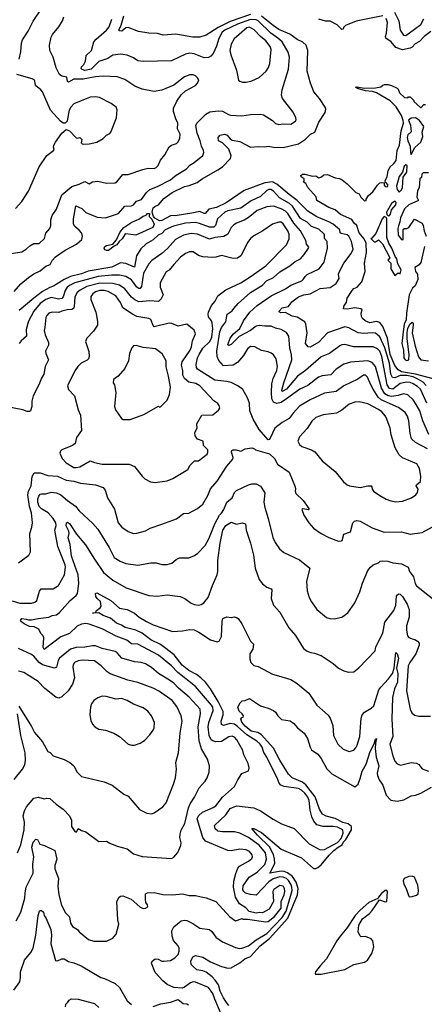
# Model space of a CAD drawing. Extents: x 1246169 to 1426871, y 660025 to 763458.
# Tile 155 of 256: x 1316085 to 1319817, y 678587 to 687660. Entities that reach past the tile are written whole.
import ezdxf

# ---------------------------------------------------------------- set-up
doc = ezdxf.new("R2010")
doc.units = 0

msp = doc.modelspace()

# ---------------------------------------------------------------- linework, layer by layer
at = {"layer": '0CON20XD'}
for points in [[(1316081.5, 687295), (1316096.7, 687363.3), (1316101.2, 687445), (1316109.5, 687475), (1316162.9, 687555), (1316207.8, 687645), (1316285, 687761.2)], [(1315965, 685500.8), (1316105, 685521.2), (1316146.1, 685543.9), (1316177.5, 685575), (1316215, 685597.5), (1316265, 685596.7), (1316315, 685644.2), (1316326.2, 685693.8), (1316363.9, 685736.1), (1316373.3, 685765), (1316372, 685815), (1316383.8, 685855), (1316424.2, 685915), (1316473.1, 686045), (1316565, 686124.3), (1316635, 686144.3), (1316685, 686169.5), (1316725, 686146.2), (1316755, 686166.7), (1316805, 686171.2), (1316885, 686154.4), (1316965, 686156.7), (1316980.8, 686165), (1317037, 686233), (1317085, 686232.5), (1317220.6, 686279.4), (1317269.5, 686290.5), (1317325, 686289.4), (1317345, 686297.5), (1317362.5, 686315), (1317384, 686365), (1317425, 686414), (1317465, 686488.6), (1317485, 686502.3), (1317530.8, 686519.2), (1317547.5, 686535), (1317561, 686569), (1317564.6, 686605), (1317540.5, 686655), (1317544.6, 686705), (1317525.4, 686745), (1317504, 686815), (1317504.2, 686845), (1317535, 686910), (1317575, 686966.2), (1317614.4, 687005.6), (1317705.5, 687054.5), (1317726, 687075), (1317736, 687105), (1317726, 687125), (1317705, 687141.4), (1317685, 687150.6), (1317655, 687151.9), (1317606.4, 687133.6), (1317505, 687056.2), (1317395, 687010.8), (1317325, 686998.5), (1317215, 687018.9), (1317148, 687048), (1317055, 687109.2), (1316985, 687132.5), (1316855, 687138.8), (1316785, 687132.9), (1316669.1, 687110.9), (1316585, 687111.2), (1316535, 687083.3), (1316525, 687090), (1316519.1, 687129.1), (1316475, 687138.6), (1316453.6, 687153.6), (1316420.6, 687215), (1316394.4, 687314.4), (1316363.8, 687375), (1316359.2, 687425), (1316375, 687497.5), (1316386.6, 687523.4), (1316446.9, 687593.1), (1316480.6, 687649.4), (1316492.5, 687685)], [(1318215, 687708.9), (1318026.9, 687643.1), (1317915, 687589.3), (1317805, 687518.6), (1317745, 687499.5), (1317681.1, 687498.9), (1317525, 687526.1), (1317407.4, 687517.4), (1317355, 687534.1), (1317275, 687534.5), (1317181.7, 687551.7), (1317085, 687589.5), (1317065, 687584.4), (1317026.3, 687553.7), (1317006.9, 687556.9), (1316999.5, 687565), (1317021.8, 687608.2), (1317046.2, 687695)], [(1319835, 684289.4), (1319805, 684319), (1319764, 684344), (1319715, 684367.7), (1319655, 684379.8), (1319595, 684380), (1319545, 684360.6), (1319522.9, 684362.9), (1319507.4, 684395), (1319496.8, 684495), (1319452.4, 684635), (1319405, 684738.7), (1319365, 684770.3), (1319335, 684774.7), (1319255, 684768.3), (1319205, 684773.7), (1319120.8, 684820.8), (1319085, 684829.6), (1318925, 684773.9), (1318845, 684688.5), (1318765, 684643.1), (1318745, 684646.7), (1318719.6, 684675), (1318734.7, 684774.7), (1318723.6, 684855), (1318715, 684875.7), (1318645, 684917.9), (1318597.4, 684927.4), (1318535, 684962.5), (1318490.2, 684960.2), (1318480, 684965), (1318478.1, 684975), (1318505, 685003.8), (1318565, 685017.1), (1318595, 685060.8), (1318655.8, 685105), (1318705, 685123.5), (1318765, 685132.7), (1318855, 685183.3), (1318948.9, 685191.1), (1319005, 685228.8), (1319030, 685275), (1319025.7, 685315), (1319032.1, 685335), (1319074.7, 685415), (1319143.2, 685505), (1319159.2, 685545), (1319146.1, 685615), (1319121.5, 685665), (1319105, 685676.8), (1319050.5, 685689.5), (1319041.1, 685695), (1319038.9, 685725), (1318974.4, 685774.4), (1318935, 685797.4), (1318825, 685844.7), (1318742.9, 685895), (1318645, 685995.2), (1318569.3, 686049.3), (1318457.7, 686145), (1318415, 686165.1), (1318345, 686157.8), (1318155, 686087.3), (1317989.1, 685970.9), (1317900.8, 685929.2), (1317829.6, 685915), (1317795, 685874.5), (1317785, 685873.8), (1317745, 685892.5), (1317672.5, 685877.5), (1317536.7, 685855), (1317475, 685851.7), (1317395, 685809.8), (1317375, 685806.7), (1317332.4, 685832.4), (1317317.9, 685847.9), (1317305.2, 685885.2), (1317317.1, 685925), (1317330.8, 685939.2), (1317365, 685954.5), (1317415, 686012.5), (1317491.8, 686068.2), (1317604.1, 686124.1), (1317648.5, 686131.5), (1317721.5, 686158.5), (1317767.5, 686195), (1317912.9, 686275), (1317955, 686304.5), (1318029.3, 686380.7), (1318036.4, 686405), (1318015, 686468), (1317953.8, 686523.8), (1317918, 686545), (1317915.9, 686574.1), (1317935, 686595.8), (1317975, 686606), (1317997.3, 686597.3), (1318025, 686563.3), (1318045, 686550), (1318115, 686538), (1318215, 686484.4), (1318285, 686491.5), (1318345, 686487.5), (1318375, 686493.5), (1318425, 686485.5), (1318515, 686483.8), (1318655, 686515.5), (1318720.4, 686559.6), (1318766.2, 686603.8), (1318805.6, 686625), (1318845, 686716.7), (1318903.3, 686805), (1318908.8, 686835), (1318902, 686855), (1318850.6, 686935), (1318796.9, 686995), (1318765.5, 687075), (1318736.4, 687185), (1318742.9, 687375), (1318725.5, 687425), (1318695, 687453.8), (1318645, 687478.2), (1318577.1, 687527.1), (1318475, 687571.2), (1318422.9, 687605), (1318315, 687693.9)], [(1319435, 687695.6), (1319187.5, 687645), (1319090, 687605), (1319071.7, 687588.3), (1319068.3, 687571.7), (1319055, 687570), (1319013, 687613), (1318947.5, 687645), (1318905, 687647.5), (1318842.5, 687665)], [(1319877.9, 687552.1), (1319815, 687505.8), (1319771.9, 687458.1), (1319731.7, 687438.3), (1319705, 687407.9), (1319685, 687396.7), (1319615, 687380.8), (1319553.6, 687403.6), (1319511.8, 687455), (1319461.1, 687491.1), (1319457.8, 687505), (1319469.2, 687535), (1319476.6, 687635), (1319465, 687670.6)], [(1319540.8, 687730.8), (1319580.7, 687650.7), (1319593.3, 687563.3), (1319625, 687517.3), (1319645.2, 687514.8), (1319725, 687571.7), (1319785, 687615.5), (1319812.8, 687667.2)], [(1316033.1, 685155), (1316095, 685224.7), (1316165, 685283.8), (1316215, 685317.9), (1316275, 685347.2), (1316325, 685388.4), (1316365, 685402.9), (1316385, 685440.8), (1316416.7, 685473.3), (1316505, 685536.6), (1316607.5, 685592.5), (1316657.8, 685635), (1316665.4, 685665), (1316655.3, 685695), (1316635, 685721.8), (1316593.6, 685753.6), (1316582.1, 685775), (1316582.1, 685825), (1316602, 685945), (1316659.2, 685919.2), (1316695, 685884.5), (1316800.6, 685840.6), (1316875, 685834.4), (1316995, 685875.6), (1317055, 685942.5), (1317115, 685945.8), (1317136, 685955), (1317162.3, 685987.7), (1317207.4, 686002.6), (1317253, 686067), (1317286.1, 686093.9), (1317357.4, 686122.6), (1317475, 686183.1), (1317520, 686220), (1317623, 686287), (1317655, 686320), (1317695, 686343.1), (1317772.6, 686407.4), (1317782.9, 686435), (1317781.2, 686455), (1317761.5, 686495), (1317748.8, 686545), (1317720.8, 686615), (1317709.6, 686685), (1317717.8, 686705), (1317800.7, 686789.3), (1317838.2, 686811.8), (1317915, 686821.4), (1317955, 686816), (1318011.2, 686785), (1318028.3, 686781.7), (1318133.1, 686773.1), (1318215, 686785.3), (1318305, 686790.4), (1318334.6, 686784.6), (1318415, 686731.4), (1318444.6, 686704.6), (1318475, 686695.5), (1318515, 686700.6), (1318585, 686696), (1318628, 686725), (1318634.2, 686735.8), (1318631.9, 686755), (1318607.7, 686807.7), (1318508.8, 686935), (1318500, 686965), (1318504.2, 687015), (1318565.5, 687205.5), (1318574.5, 687315), (1318560.8, 687360.8), (1318504.6, 687455), (1318465, 687490.9), (1318400.3, 687535), (1318285, 687650.2), (1318265, 687659), (1318215, 687660.9), (1318095, 687619.7), (1317978.2, 687565), (1317952.4, 687545), (1317922.6, 687487.4), (1317899.7, 687415), (1317870.7, 687349.3), (1317847, 687323), (1317825, 687310.8), (1317785, 687309.4), (1317695, 687346.7), (1317655, 687351.2), (1317615, 687343.8), (1317485, 687281.4), (1317225.8, 687274.2), (1317175, 687282.2), (1317135, 687308.5), (1317075, 687334.5), (1317015, 687340.9), (1316945, 687332.5), (1316897.1, 687302.9), (1316816.1, 687275), (1316745, 687204.3), (1316685, 687192.3), (1316660.7, 687200.7), (1316651.7, 687211.7), (1316653.5, 687225), (1316675, 687247.3), (1316693.4, 687276.6), (1316699.5, 687330.5), (1316747.1, 687375), (1316770, 687455), (1316789.4, 687480.6), (1316885, 687563.3), (1316911.5, 687595), (1316935.3, 687665)], [(1318175, 687084), (1318225, 687095.7), (1318295, 687128.5), (1318357.1, 687185), (1318380.1, 687219.9), (1318392.2, 687255), (1318404.5, 687385), (1318395, 687414), (1318356.4, 687465), (1318305, 687504), (1318247.8, 687567.8), (1318205, 687591.3), (1318180.5, 687585), (1318061.8, 687485), (1318036.2, 687435), (1318023.5, 687376.5), (1318031.5, 687335), (1318085.9, 687194.1), (1318103.9, 687103.9), (1318115, 687093.3), (1318140, 687085), (1318175, 687084)], [(1316045, 685918.8), (1316104.2, 685985), (1316165, 686081.2), (1316263.1, 686305), (1316335, 686410), (1316396.7, 686455), (1316402.5, 686465), (1316397.5, 686485), (1316401.2, 686505), (1316415, 686530), (1316474.2, 686615.8), (1316513, 686647), (1316545, 686636.7), (1316605, 686572.5), (1316615, 686567.5), (1316640, 686575), (1316657.5, 686555), (1316651.2, 686525), (1316660, 686515), (1316675, 686511.9), (1316724.3, 686515.7), (1316795, 686531.4), (1316856.1, 686563.9), (1316885, 686596), (1316915, 686612), (1316926.2, 686625), (1316977.5, 686755), (1316985, 686830), (1316975, 686852.5), (1316928.3, 686888.3), (1316822.3, 686942.3), (1316785, 686950.5), (1316735, 686945.6), (1316585, 686885.6), (1316557.1, 686855), (1316542.5, 686825), (1316526.7, 686745), (1316522.5, 686725), (1316505, 686707.5), (1316485, 686707.5), (1316462.5, 686725), (1316368.8, 686825), (1316295.8, 686995), (1316281.4, 687015), (1316232, 687055), (1316225.8, 687095), (1316218, 687105), (1316200, 687115), (1316057.5, 687155)], [(1319279.5, 685599.5), (1319260.5, 685640.5), (1319214.4, 685695), (1319195, 685762), (1319168.6, 685785), (1319147.7, 685817.7), (1319044, 685865), (1318995, 685907.1), (1318935, 685928.8), (1318825, 685993.3), (1318818.3, 686028.3), (1318742.5, 686115), (1318725, 686150), (1318700, 686165), (1318710, 686175), (1318710, 686195), (1318680.7, 686210.7), (1318677.5, 686225), (1318692.7, 686237.3), (1318715, 686238), (1318785, 686218.8), (1318815, 686220), (1318845, 686203.3), (1318868.3, 686211.7), (1318888.3, 686231.7), (1318925, 686232.5), (1318993, 686203), (1319035, 686197.5), (1319060, 686185), (1319105, 686147.5), (1319186.2, 686066.2), (1319215.7, 686055.7), (1319232.5, 686025), (1319265, 685990), (1319280, 685995), (1319280, 686005), (1319300.7, 686039.3), (1319342.5, 686075), (1319383.3, 686135), (1319405, 686156.7), (1319425, 686161.2), (1319447.5, 686157.5), (1319447.5, 686135), (1319465, 686120), (1319478.3, 686121.7), (1319483.8, 686135), (1319466.7, 686155), (1319458.3, 686158.3), (1319456.7, 686175), (1319474, 686215), (1319482.7, 686267.3), (1319499.7, 686300.3), (1319536.4, 686333.6), (1319556.5, 686363.5), (1319565.6, 686454.4), (1319586.4, 686505), (1319604.4, 686635), (1319626, 686705), (1319622.3, 686732.3), (1319606.4, 686776.4), (1319556.6, 686856.6), (1319500.9, 686910.9), (1319376.4, 686986.4), (1319338.3, 686998.3), (1319274.4, 687004.4), (1319200, 687025), (1319182.5, 687037.5), (1319195, 687042.5), (1319265, 687030), (1319365, 687032.5), (1319415, 687040), (1319433, 687057), (1319448.3, 687061.7), (1319481.7, 687061.7), (1319515, 687052.5), (1319565, 687030), (1319575, 687020), (1319587.5, 686985), (1319635, 686942.5), (1319665, 686940), (1319671.7, 686948.3), (1319685, 686950), (1319720, 686915), (1319720, 686905), (1319781.7, 686851.7), (1319788.3, 686851.7), (1319811.7, 686878.3), (1319828.3, 686878.3)], [(1319695, 686417.5), (1319728.9, 686481.1), (1319785, 686530.8), (1319802.5, 686585), (1319796.4, 686623.6), (1319812.5, 686675), (1319771.7, 686731.7), (1319735, 686756.7), (1319695, 686753.3), (1319670, 686735), (1319688.3, 686688.3), (1319695.9, 686625.9), (1319665, 686597.5), (1319658.8, 686575), (1319664, 686545), (1319686.9, 686495), (1319688, 686435), (1319695, 686417.5)], [(1319585, 686070.8), (1319605, 686091.5), (1319614.1, 686115), (1319622, 686208), (1319656.7, 686255), (1319656.9, 686315), (1319645, 686322.9), (1319630.7, 686309.3), (1319616.5, 686253.5), (1319585.7, 686215), (1319560.5, 686125), (1319565.5, 686095), (1319585, 686070.8)], [(1319855, 686247.5), (1319805, 686250), (1319795, 686237.5), (1319790, 686205), (1319773.8, 686195), (1319768.3, 686111.7), (1319753, 686083), (1319746.7, 686025), (1319762.5, 685995), (1319675, 685954), (1319635, 685916.7), (1319595.6, 685835.6), (1319591.4, 685798.6), (1319578.8, 685761.2), (1319573, 685735), (1319576.7, 685675), (1319605, 685633.3), (1319615, 685630), (1319620, 685635), (1319621.9, 685728.1), (1319632.7, 685737.3), (1319655, 685736), (1319673.3, 685745), (1319725, 685822), (1319797.5, 685785), (1319807.1, 685765), (1319814, 685715), (1319835, 685664.5)], [(1319841.1, 684125), (1319781.1, 684255), (1319755, 684280.2), (1319715, 684303.7), (1319685, 684316.9), (1319655, 684321.2), (1319595, 684307.8), (1319525, 684255.7), (1319495, 684260), (1319474.9, 684294.9), (1319425, 684555.7), (1319405, 684606.1), (1319385, 684626), (1319345, 684644.7), (1319235, 684646), (1319165, 684645.4), (1319085, 684667.7), (1319055, 684664.5), (1319036, 684655), (1318942.9, 684585), (1318865, 684552.5), (1318721.9, 684428.1), (1318646.5, 684375), (1318545, 684256.1), (1318505, 684233.1), (1318501.2, 684245), (1318521, 684315), (1318593.3, 684525), (1318593, 684573), (1318577.1, 684635), (1318566.4, 684745), (1318545, 684777.5), (1318495, 684804.5), (1318445, 684818.2), (1318405, 684837.1), (1318345.4, 684835.4), (1318295, 684841.6), (1318265, 684835.3), (1318212.8, 684795), (1318110.5, 684739.5), (1318035, 684665.8), (1318015, 684659.2), (1318005, 684663.3), (1318025, 684725.8), (1318056.7, 684765), (1318114.6, 684815), (1318147.7, 684885), (1318207.9, 684965), (1318276.4, 685025), (1318405, 685114.7), (1318535, 685179.5), (1318586.9, 685213.1), (1318685.8, 685255), (1318700, 685265), (1318717.5, 685295), (1318735, 685311.1), (1318845.7, 685365), (1318891.4, 685425), (1318903.3, 685465), (1318922.5, 685555), (1318922.1, 685615), (1318894.6, 685645), (1318896.8, 685675), (1318892.1, 685685), (1318845, 685729.1), (1318775.6, 685755.6), (1318734.6, 685795), (1318675, 685829.2), (1318601.4, 685941.4), (1318573.3, 685965), (1318479.6, 686019.6), (1318425, 686078.4), (1318400, 686095), (1318384.1, 686095.9), (1318363.4, 686086.6), (1318305, 686029.6), (1318218.9, 685991.1), (1318125, 685921.8), (1318005, 685899.5), (1317975.4, 685885), (1317910, 685825), (1317890.7, 685765), (1317875, 685749.3), (1317835, 685749.1), (1317742.8, 685782.8), (1317705, 685791.5), (1317615, 685785.2), (1317502.2, 685757.8), (1317425.6, 685725), (1317395, 685691.2), (1317363.1, 685675), (1317315, 685630.9), (1317250.6, 685595), (1317202.2, 685547.8), (1317162.9, 685485), (1317145, 685380), (1317064.1, 685414.1), (1317015, 685418.7), (1316935, 685380.5), (1316716.7, 685343.3), (1316655, 685317.1), (1316555, 685292.7), (1316493.9, 685266.1), (1316397.8, 685205), (1316363.1, 685193.1), (1316294.2, 685155.8), (1316214.9, 685095.1), (1316081.3, 684978.7)], [(1319858.2, 683838.2), (1319802.7, 683962.7), (1319794.2, 683994.2), (1319776.5, 684055), (1319742.8, 684115), (1319715, 684157.3), (1319665, 684204.5), (1319625, 684213.3), (1319574.5, 684195.5), (1319515, 684186.4), (1319482.8, 684192.8), (1319451.6, 684211.6), (1319422.7, 684265), (1319367.3, 684465), (1319335, 684500.8), (1319295, 684516.8), (1319135, 684502.7), (1319075, 684484.5), (1319005, 684440.6), (1318955, 684386.7), (1318875, 684378.2), (1318840.8, 684365), (1318741.5, 684288.5), (1318668.1, 684255), (1318544.4, 684165.6), (1318495, 684133.3), (1318455, 684124.5), (1318426.6, 684136.6), (1318411.2, 684165), (1318406.2, 684226.2), (1318409.2, 684305), (1318421.8, 684355), (1318455, 684428.8), (1318461.8, 684465), (1318449.2, 684535), (1318425, 684571.2), (1318405, 684587.5), (1318375, 684600), (1318315, 684612.5), (1318255, 684644.2), (1318215, 684647.5), (1318185, 684628), (1318150, 684565), (1318095, 684502.2), (1318055, 684475.6), (1317965, 684470.6), (1317920.4, 684520.4), (1317905.8, 684555.8), (1317902.3, 684605), (1317930.7, 684785), (1317947.5, 684822.5), (1317984.6, 684875), (1317996.9, 684945), (1318043.1, 684976.9), (1318060.9, 684999.1), (1318099.4, 685045), (1318213.6, 685145), (1318324.2, 685215), (1318362.5, 685255), (1318425, 685285.3), (1318485, 685336.4), (1318575, 685392.2), (1318625, 685432.2), (1318673.4, 685456.6), (1318710, 685495), (1318748.9, 685555), (1318750, 685565), (1318731.5, 685591.5), (1318724.6, 685625), (1318674.7, 685715), (1318614.4, 685784.4), (1318557.9, 685875), (1318535, 685895.8), (1318495, 685918.6), (1318425, 685942.5), (1318365.2, 685934.8), (1318275, 685901.2), (1318192.2, 685835), (1318155, 685811.3), (1318085, 685785.5), (1318060, 685770), (1318036, 685744), (1318005.6, 685684.4), (1317968.4, 685661.6), (1317885, 685653.1), (1317835, 685638.8), (1317725.5, 685684.5), (1317665, 685691.3), (1317595, 685673.3), (1317521.9, 685635), (1317447, 685553), (1317395, 685506.9), (1317305, 685442.1), (1317275, 685411.1), (1317226.6, 685323.4), (1317207.6, 685202.4), (1317197.3, 685182.7), (1317185, 685181.8), (1317165, 685194.7), (1317115, 685262.3), (1317063.4, 685293.4), (1317005, 685306.4), (1316935.2, 685305.2), (1316807.4, 685292.6), (1316594.5, 685235), (1316549.6, 685215), (1316524.2, 685195), (1316505, 685164.4), (1316485.2, 685104.8), (1316475, 685090.8), (1316445, 685085.8), (1316375, 685101.1), (1316325, 685080.9), (1316272.3, 685045), (1316216.8, 684975), (1316167.2, 684882.8), (1316144.4, 684805.6), (1316147.9, 684745), (1316097.9, 684702.1), (1316081.4, 684675)], [(1319482.8, 685852.8), (1319495, 685854.2), (1319505, 685869.2), (1319513.5, 685906.5), (1319555.1, 685955), (1319556.2, 685976.2), (1319545, 685987.8), (1319512.7, 685967.3), (1319468.1, 685885), (1319470, 685865), (1319482.8, 685852.8)], [(1316885, 685532.2), (1316870, 685540), (1316864.5, 685554.5), (1316870.4, 685569.6), (1316885, 685580.4), (1316945, 685592), (1316978.7, 685631.3), (1317010.8, 685705), (1317044.4, 685745.6), (1317118.4, 685795), (1317185, 685823.2), (1317225, 685850.2), (1317252.4, 685857.6), (1317265, 685875.5), (1317283.3, 685875), (1317278.6, 685845), (1317302.9, 685822.9), (1317324.8, 685775), (1317314.2, 685745), (1317155, 685675.6), (1317065, 685685.8), (1317055, 685681.4), (1317030.8, 685639.2), (1317003.7, 685616.3), (1316980.5, 685585), (1316955, 685574.4), (1316905, 685532.5), (1316885, 685532.2)], [(1319345.9, 684255), (1319321.8, 684295), (1319293.6, 684365), (1319275, 684383.3), (1319255, 684385.4), (1319203.3, 684346.7), (1319075.3, 684284.7), (1319005, 684232.7), (1318895, 684217.1), (1318763, 684157), (1318665, 684097.3), (1318605.6, 684035), (1318569.2, 683985), (1318505, 683946.9), (1318437.5, 683895), (1318395, 683802.5), (1318385, 683790), (1318375, 683787.5), (1318295, 683883.3), (1318237.5, 683977.5), (1318207.5, 684055), (1318204.6, 684125), (1318186.2, 684176.2), (1318142.8, 684252.8), (1318097, 684287), (1318035.9, 684315.9), (1317996.8, 684326.8), (1317885, 684339.7), (1317725, 684440.6), (1317716.2, 684456.2), (1317713.9, 684483.9), (1317725.9, 684545), (1317740.3, 684575), (1317775, 684631.8), (1317838.6, 684695), (1317855.6, 684735), (1317866.5, 684815), (1317860.8, 684865), (1317854.6, 684885), (1317825, 684922.9), (1317822, 684945), (1317824.7, 684965.3), (1317853.7, 685026.3), (1317886.5, 685065), (1317913.1, 685115), (1317935.6, 685135), (1317985, 685170), (1318125, 685235.8), (1318209.6, 685290.4), (1318355, 685391.5), (1318545.5, 685585), (1318570.4, 685639.6), (1318570, 685685), (1318557.1, 685715), (1318515, 685778.1), (1318495.4, 685795.4), (1318474.6, 685795.4), (1318416.2, 685775), (1318328, 685715), (1318245, 685668.9), (1318215, 685643.1), (1318189.6, 685610.4), (1318125.8, 685484.2), (1318095, 685462.9), (1318055, 685460), (1317945, 685488.1), (1317895, 685471.9), (1317865, 685468.9), (1317775, 685475.6), (1317735, 685487.1), (1317685, 685521.1), (1317650.8, 685520.8), (1317615, 685506.7), (1317568.5, 685471.5), (1317505.3, 685404.7), (1317465, 685352), (1317434.5, 685335.5), (1317380, 685235), (1317380.6, 685195), (1317408.6, 685125), (1317391.2, 685088.8), (1317365.4, 685064.6), (1317285, 685069.8), (1317185, 685060), (1317147.3, 685077.3), (1317115, 685103.1), (1317055, 685178.9), (1317004.5, 685214.5), (1316945, 685229.6), (1316825, 685230.8), (1316705, 685200.4), (1316641.2, 685168.8), (1316615.3, 685145), (1316595, 685107.5), (1316588.5, 685015), (1316580.5, 684999.5), (1316565, 684990.8), (1316523, 684987), (1316475, 684973.5), (1316445, 684962.5), (1316385, 684963.6), (1316355, 684955.5), (1316335.6, 684935), (1316326.7, 684915), (1316318, 684825), (1316309.2, 684795), (1316319.4, 684755), (1316352.2, 684685), (1316350.3, 684659.7), (1316324.2, 684604.2), (1316325, 684582.5), (1316350, 684525), (1316319.4, 684465), (1316308.8, 684395), (1316285, 684356.7), (1316261.4, 684295), (1316208.6, 684195), (1316195.8, 684145), (1316196, 684095), (1316183.9, 684056.1), (1316175, 684050), (1316155, 684050), (1316115, 684063.8), (1315953.9, 684096.1)], [(1319545, 685302.5), (1319575, 685327.5), (1319595, 685317.5), (1319604.4, 685355), (1319571.8, 685411.8), (1319564.4, 685455), (1319548.8, 685478.8), (1319518.4, 685555), (1319490.2, 685600.2), (1319471.4, 685651.4), (1319470.7, 685825), (1319466.1, 685836.1), (1319445, 685845.7), (1319427.8, 685825), (1319369.2, 685690.8), (1319331.7, 685648.3), (1319322.5, 685645), (1319355, 685612.5), (1319365, 685612.5), (1319395, 685632.5), (1319432, 685595), (1319497, 685467), (1319480, 685445), (1319506.7, 685415), (1319507.5, 685365), (1319545, 685302.5)], [(1319945, 684338.5), (1319735, 684394.3), (1319604.8, 684415), (1319574.2, 684434.2), (1319543.6, 684473.6), (1319503, 684575), (1319476.7, 684726.7), (1319433.3, 684833.3), (1319405, 684869.6), (1319375, 684878.8), (1319315, 684866.5), (1319271.2, 684885), (1319246.7, 684905), (1319236.7, 684925), (1319233.3, 684955), (1319242.5, 684985), (1319230, 684995), (1319175, 685004.3), (1319105, 684991.9), (1319070, 684995), (1319076.7, 685025), (1319097.5, 685055), (1319106.4, 685093.6), (1319151.2, 685165), (1319167.7, 685182.3), (1319196.7, 685195), (1319240, 685245), (1319270.7, 685339.3), (1319265.8, 685415), (1319282.5, 685515), (1319279.5, 685599.5)], [(1319819.6, 685570.4), (1319785, 685421.2), (1319769.6, 685400.4), (1319728.8, 685375), (1319735, 685340.8), (1319754.2, 685314.2), (1319756, 685265), (1319732, 685208), (1319708.1, 685185), (1319677.5, 685125), (1319650.8, 684955), (1319648.1, 684895), (1319629.6, 684855), (1319623, 684807), (1319609.2, 684675), (1319623.1, 684615), (1319628.1, 684545), (1319640.6, 684525), (1319655, 684520.6), (1319673.3, 684525), (1319675.8, 684574.2), (1319657.7, 684717.7), (1319657.7, 684777.7), (1319664.2, 684815), (1319684.2, 684855.8), (1319705, 684872.5), (1319712.5, 684865), (1319713.8, 684845), (1319705.6, 684775), (1319731.3, 684651.3), (1319763.4, 684553.4), (1319784.1, 684524.1), (1319856.4, 684516.4)], [(1317335, 683394), (1317445, 683410), (1317497, 683433), (1317635.6, 683514.4), (1317655.9, 683554.1), (1317696.4, 683593.6), (1317735, 683594), (1317813.3, 683655), (1317821.2, 683675), (1317818.8, 683695), (1317781.2, 683735), (1317777.5, 683775), (1317723.3, 683795), (1317704, 683825), (1317701.2, 683855), (1317720.8, 683895), (1317719.2, 683935), (1317765, 684015.7), (1317865, 684018.8), (1317918.8, 684061.2), (1317929.3, 684080.7), (1317923.3, 684105), (1317911.7, 684121.7), (1317875, 684146.7), (1317747.3, 684287.3), (1317709, 684309), (1317645, 684320.7), (1317604.6, 684355), (1317590, 684385), (1317588.6, 684428.6), (1317578.2, 684475), (1317583.3, 684506.7), (1317658.6, 684615), (1317669.5, 684645), (1317678.2, 684701.8), (1317707.1, 684765), (1317695, 684798.8), (1317625, 684854), (1317545, 684835.4), (1317489.3, 684859.3), (1317465, 684863.5), (1317325, 684830), (1317315, 684841.2), (1317295, 684896), (1317275.5, 684905.5), (1317165, 684926.1), (1317126.2, 684946.2), (1317035, 685005.6), (1317013.8, 685053.8), (1316972.5, 685115), (1316901.4, 685155), (1316865, 685163.6), (1316825, 685163.5), (1316785, 685151.6), (1316759.1, 685135), (1316740.8, 685109.2), (1316741.1, 685081.1), (1316787.3, 684965), (1316792.5, 684935), (1316804, 684875), (1316801.2, 684845), (1316765, 684790), (1316703.3, 684725), (1316693.3, 684695), (1316723.2, 684603.2), (1316724.3, 684555), (1316718.6, 684535), (1316707.3, 684522.7), (1316650.8, 684495), (1316620, 684465), (1316592.9, 684425), (1316526.4, 684286.4), (1316535, 684252.5), (1316589.2, 684195), (1316622.9, 684065), (1316646.3, 684016.3), (1316656.2, 683875), (1316609.3, 683810.7), (1316596.6, 683753.4), (1316572.6, 683737.4), (1316474, 683695), (1316462.5, 683685), (1316454.2, 683665), (1316475.7, 683615), (1316512.9, 683575), (1316583.8, 683535), (1316605, 683532.2), (1316640.1, 683539.9), (1316735, 683596), (1316775, 683579.2), (1316845, 683564.5), (1317095, 683564.4), (1317145, 683544.2), (1317213.2, 683453.2), (1317239.5, 683429.5), (1317291.2, 683401.2), (1317335, 683394)], [(1317105, 683974.3), (1317229.5, 684020.5), (1317365, 684100), (1317375, 684090), (1317385, 684092.5), (1317444, 684155), (1317466, 684205), (1317477.1, 684275), (1317458.6, 684375), (1317435, 684460), (1317434.4, 684515), (1317399.7, 684579.7), (1317336.4, 684626.4), (1317225, 684639.2), (1317158.5, 684658.5), (1317135, 684654.3), (1317119.4, 684635), (1317099.2, 684585), (1317089.2, 684515), (1317056, 684445), (1316993.3, 684375), (1316948.8, 684345), (1316946.7, 684315), (1316958.8, 684295), (1316972, 684225), (1316960.8, 684095), (1316970, 684065), (1316990, 684035), (1317023.8, 683985), (1317040, 683975), (1317105, 683974.3)], [(1319845, 683706.2), (1319734.8, 683764.8), (1319697.1, 683797.1), (1319684.7, 683845.3), (1319672.7, 683965), (1319660.8, 684005), (1319639.1, 684039.1), (1319577.7, 684087.7), (1319417.8, 684157.8), (1319391.9, 684181.9), (1319345.9, 684255)], [(1319555, 683215.7), (1319615, 683222.9), (1319697, 683253), (1319738.9, 683281.1), (1319755, 683303.3), (1319759.2, 683335), (1319740.9, 683365), (1319744.4, 683375), (1319781.5, 683405), (1319784.6, 683455), (1319773.6, 683523.6), (1319746.6, 683566.6), (1319615, 683622), (1319585, 683650), (1319547.5, 683715), (1319510, 683835), (1319500.5, 683895), (1319470.2, 683980.2), (1319457.5, 684005), (1319423.6, 684045), (1319395, 684066.9), (1319295, 684119.6), (1319215, 684139.5), (1319174.3, 684134.3), (1319125, 684116.5), (1319055, 684062.5), (1319005.8, 684034.2), (1318885, 684018.1), (1318817.2, 683992.8), (1318778.9, 683961.1), (1318737, 683893), (1318664.4, 683815), (1318649.2, 683775), (1318664.5, 683744.5), (1318686.6, 683726.6), (1318776.6, 683696.6), (1318807.9, 683677.9), (1318875, 683593.8), (1318995, 683496.2), (1319070.3, 683400.3), (1319104.3, 683374.3), (1319125.7, 683365.7), (1319225, 683350.6), (1319295, 683365.3), (1319325.5, 683365.5), (1319332.9, 683355), (1319335, 683333.3), (1319348, 683315), (1319405, 683274.2), (1319465, 683242.5), (1319507.5, 683225), (1319555, 683215.7)], [(1316075, 682653.8), (1316170, 682725), (1316183.6, 682756.4), (1316178.6, 682925), (1316197.6, 682982.4), (1316201.9, 683025), (1316194.4, 683115), (1316176.6, 683175), (1316161.5, 683281.5), (1316165.4, 683315), (1316189.3, 683365), (1316198.9, 683451.1), (1316217.1, 683482.9), (1316275, 683485.6), (1316345, 683459.6), (1316434.1, 683454.1), (1316515, 683415.5), (1316585, 683408.2), (1316645, 683389.2), (1316785, 683374.3), (1316855, 683350), (1316872.5, 683325), (1316895, 683252.5), (1316958.2, 683148.2), (1316993.1, 683025), (1317027.5, 682985), (1317085, 682944.4), (1317135, 682925.7), (1317165, 682927.1), (1317245, 682950), (1317286.8, 682973.2), (1317395, 683010), (1317530.7, 683059.3), (1317595, 683110), (1317645, 683111.2), (1317725.5, 683154.5), (1317775, 683194.2), (1317820.5, 683275), (1317844, 683336), (1317905, 683408), (1317995.6, 683545), (1318050.6, 683609.4), (1318052.9, 683625), (1318037.8, 683675), (1318041.4, 683688.6), (1318054.6, 683695.4), (1318076.8, 683696.8), (1318125.5, 683684.5), (1318165, 683706.2), (1318225, 683713.3), (1318250, 683705), (1318260, 683695), (1318388.3, 683658.3), (1318435.8, 683615.8), (1318463.8, 683565), (1318570.3, 683490.3), (1318626, 683355), (1318628, 683335), (1318626.1, 683313.9), (1318632.2, 683295), (1318699.3, 683229.3), (1318750.8, 683155), (1318752.5, 683145), (1318747.3, 683142.7), (1318696.4, 683153.6), (1318686.7, 683145), (1318704.3, 683094.3), (1318751.2, 683025), (1318795, 682973.8), (1318865, 682924), (1318935, 682887.5), (1319025, 682856), (1319053.3, 682856.7), (1319058.3, 682861.7), (1319075, 682918.8), (1319135, 682941.2), (1319158.8, 683025), (1319171.7, 683038.3), (1319195, 683045.8), (1319225, 683037.5), (1319335, 682977.1), (1319445, 682936.9), (1319605, 682939.4), (1319685, 682920), (1319795.5, 682934.5), (1319925, 683005.6)], [(1316598.4, 683178.4), (1316635, 683132.9), (1316758, 683018), (1316805, 682965.8), (1316911.4, 682795), (1316955.6, 682705.6), (1317010.9, 682670.9), (1317065, 682650), (1317175, 682632.5), (1317295, 682654), (1317345, 682654), (1317395, 682640), (1317445, 682639.2), (1317487.9, 682652.1), (1317526.7, 682685), (1317559.5, 682700.5), (1317645, 682702), (1317697.6, 682722.4), (1317726.6, 682743.4), (1317795.4, 682814.6), (1317828.2, 682875), (1317883.1, 683015), (1317926.6, 683093.4), (1317946.5, 683113.5), (1317968.2, 683145), (1317995, 683212.5), (1318044.4, 683255), (1318067.4, 683302.6), (1318085, 683321.9), (1318195, 683374.4), (1318225, 683381.9), (1318265, 683382.2), (1318305, 683360.8), (1318345, 683300), (1318337.5, 683215), (1318344.4, 683165.6), (1318376.7, 683065), (1318419.3, 682889.3), (1318441.4, 682841.4), (1318482.5, 682785), (1318520.2, 682750.2), (1318665, 682682.2), (1318761.4, 682605), (1318728.9, 682485), (1318735.5, 682395.5), (1318755.6, 682335), (1318774.6, 682294.6), (1318826.3, 682226.3), (1318915, 682152.5), (1318945, 682141.4), (1318985, 682138.1), (1319055, 682155.7), (1319110.8, 682195), (1319175.7, 682285), (1319222.1, 682387.9), (1319245, 682467.5), (1319295.7, 682584.3), (1319318.8, 682615), (1319344.3, 682635.7), (1319392.5, 682655), (1319410, 682670), (1319435, 682674.4), (1319478.8, 682668.8), (1319525, 682653.8), (1319605, 682644.4), (1319667.5, 682615), (1319680, 682575), (1319715.8, 682525.8), (1319731.1, 682465), (1319745, 682442), (1319970, 682265)], [(1316015, 682303.8), (1316085, 682283.8), (1316193.5, 682283.5), (1316225, 682291.9), (1316243, 682307), (1316267, 682393), (1316283.8, 682415), (1316395, 682415.6), (1316441.4, 682445), (1316497.3, 682545), (1316508.1, 682615), (1316505.3, 682635), (1316435.8, 682805), (1316408.5, 682955), (1316422, 682998), (1316417.2, 683025), (1316395, 683064.5), (1316348.9, 683115), (1316285, 683153.9), (1316265.5, 683175.5), (1316250.9, 683215), (1316252.3, 683245), (1316260.9, 683269.1), (1316273.5, 683286.5), (1316285, 683290.8), (1316325, 683291.2), (1316374.6, 683305.4), (1316425, 683298.5), (1316465, 683280.9), (1316525, 683228.2), (1316598.4, 683178.4)], [(1317364.3, 681804.3), (1317175, 681904.5), (1317115, 681907.9), (1317073.6, 681943.6), (1316975, 681980.7), (1316844.4, 682045.6), (1316725, 682090.4), (1316695.3, 682095.3), (1316655, 682088.9), (1316615, 682071.2), (1316545, 682003.6), (1316465, 681972.2), (1316310, 681855), (1316302.2, 681875), (1316307.1, 681965), (1316302.7, 681982.7), (1316280, 682005), (1316260, 682045), (1316218.8, 682065), (1316175, 682068.4), (1316125, 682092.5), (1316101.3, 682111.3), (1316093.1, 682125), (1316105, 682141.6), (1316145, 682135.2), (1316165, 682128.3), (1316195, 682129.6), (1316255, 682142.5), (1316355, 682153.1), (1316385, 682168.8), (1316425, 682175.5), (1316452.6, 682197.4), (1316551.7, 682308.3), (1316606, 682354), (1316617, 682373), (1316629.4, 682465), (1316623.8, 682545), (1316562.9, 682715), (1316549, 682825), (1316531.9, 682885), (1316539.8, 682925), (1316537.7, 682947.7), (1316513.9, 682995), (1316516.5, 683023.5), (1316525, 683028.6), (1316545, 683017.8), (1316609.8, 682919.8), (1316692.3, 682822.3), (1316775, 682687.5), (1316856.4, 682566.4), (1316943.8, 682493.8), (1317066, 682426), (1317275, 682354.4), (1317352.7, 682347.3), (1317445, 682359.2), (1317565, 682344), (1317606.9, 682326.9), (1317665, 682284), (1317695, 682272), (1317735, 682266), (1317758.8, 682271.2), (1317784.1, 682285.9), (1317824.2, 682335.8), (1317862.1, 682445), (1317906.9, 682545), (1317913.2, 682575), (1317911.9, 682675), (1317934.8, 682835.2), (1317958.1, 682955), (1317985, 682998.8), (1318035, 683028.6), (1318085, 683012.5), (1318136.8, 683023.2), (1318167.8, 683015), (1318174.7, 682954.7), (1318213.8, 682835), (1318240.4, 682725), (1318257.8, 682605), (1318292.6, 682502.6), (1318325, 682460.8), (1318365, 682432), (1318405.6, 682415.6), (1318410.8, 682405), (1318404, 682325), (1318425.9, 682265.9), (1318485, 682200), (1318568, 682055), (1318628, 681985), (1318701.2, 681865), (1318735, 681840), (1318770.7, 681829.3), (1318805, 681823.8), (1318865, 681800), (1318975, 681726.2), (1319025, 681683.8), (1319075, 681658.8), (1319115, 681646.7), (1319165, 681650), (1319212.7, 681687.3), (1319363.8, 681845), (1319370.5, 681879.5), (1319433.8, 682006.2), (1319452.1, 682107.9), (1319534.6, 682215), (1319552.9, 682265), (1319561.5, 682348.5), (1319568.9, 682361.1), (1319582.2, 682367.8), (1319595, 682365.6), (1319614.5, 682345), (1319657.1, 682275), (1319677.1, 682225), (1319677.5, 682155), (1319652.5, 682075), (1319653.6, 682033.6), (1319661.1, 681981.1), (1319675, 681966.9), (1319703.5, 681953.5), (1319727.6, 681947.6), (1319752.4, 681932.4), (1319767.5, 681915), (1319769.4, 681895), (1319738.8, 681815), (1319682.3, 681737.7), (1319669.1, 681705), (1319651.1, 681475), (1319686.6, 681306.6), (1319702.1, 681272.1), (1319725, 681252.5), (1319765, 681242.5), (1319875, 681242.9)], [(1317952.5, 678475), (1317884.6, 678635), (1317865, 678685.6), (1317825, 678741.1), (1317705, 678791.5), (1317685, 678793.3), (1317660, 678785), (1317605, 678744), (1317583, 678737), (1317505, 678742.5), (1317445, 678769.1), (1317405, 678801.9), (1317335, 678880), (1317300.8, 678965), (1317308, 678985), (1317335.5, 679004.5), (1317361.8, 679001.8), (1317395, 678985.6), (1317415, 678983.3), (1317475, 678991.1), (1317514.7, 679015.3), (1317545, 679045.7), (1317556.2, 679075), (1317554.5, 679105), (1317545.4, 679125), (1317504, 679174), (1317490.4, 679215), (1317486.8, 679265), (1317505, 679300), (1317574, 679355), (1317600.9, 679360.9), (1317625, 679358.1), (1317681.3, 679331.3), (1317745, 679289.4), (1317834.7, 679274.7), (1317857.6, 679257.6), (1317895, 679204.4), (1317955, 679163.3), (1318075, 679111.1), (1318107.9, 679102.1), (1318135, 679102.7), (1318195, 679124.6), (1318265, 679182), (1318365, 679239.3), (1318505, 679386.1), (1318542.9, 679445), (1318597.3, 679635), (1318596.2, 679665), (1318585.9, 679695), (1318565, 679728), (1318545, 679746.7), (1318515, 679758.9), (1318485, 679760.1), (1318421.8, 679741.8), (1318383.9, 679715), (1318265, 679593.4), (1318215, 679598), (1318168.7, 679611.3), (1318150.7, 679625), (1318141.5, 679641.5), (1318145, 679678.5), (1318201, 679759), (1318274, 679805), (1318345, 679875.4), (1318361.5, 679925), (1318351.4, 679981.4), (1318295, 680052.4), (1318195, 680124.8), (1318115, 680162.4), (1318066.6, 680176.6), (1317955, 680176.2), (1317913.2, 680183.2), (1317886.2, 680205), (1317882.5, 680235), (1317985, 680332.1), (1318025, 680391.2), (1318085, 680414.5), (1318245.8, 680395.8), (1318305, 680368.8), (1318422, 680292), (1318498.3, 680248.3), (1318615.4, 680205.4), (1318755, 680064.3), (1318855, 680011.5), (1318895, 680014.7), (1319015, 680078), (1319048.6, 680115), (1319068.2, 680165), (1319064.7, 680195), (1319015, 680218.1), (1318975, 680226.7), (1318884.7, 680224.7), (1318825, 680241.5), (1318796.9, 680275), (1318778.9, 680315), (1318765.3, 680375), (1318755.9, 680465), (1318743.7, 680495), (1318715, 680533), (1318685, 680560.4), (1318655, 680574.4), (1318525, 680594.2), (1318494.8, 680604.8), (1318478.5, 680625), (1318460.4, 680675), (1318415.3, 680755.3), (1318365.2, 680865.2), (1318337.8, 680907.8), (1318321.3, 680955), (1318301.3, 680985), (1318272.1, 681012.1), (1318178.5, 681068.5), (1318095, 681147), (1318065, 681167.8), (1318025, 681175.2), (1317965, 681155.9), (1317945.5, 681165), (1317941.7, 681195), (1317962.7, 681255), (1317961.2, 681285), (1317916.6, 681376.6), (1317845.3, 681495), (1317798.1, 681555), (1317755, 681595.2), (1317714.6, 681625), (1317643.6, 681663.6), (1317582.6, 681712.6), (1317508.5, 681808.5), (1317385, 681901.4), (1317295, 681946.6), (1317215, 682006.3), (1317155, 682034.1), (1317058.7, 682058.7), (1317025, 682080.3), (1316978.3, 682098.3), (1316923.3, 682145), (1316855, 682170.4), (1316815, 682193.8), (1316755, 682192.5), (1316783.3, 682196.7), (1316794.3, 682215), (1316828.3, 682241.7), (1316835.8, 682255), (1316829.4, 682299.4), (1316798.1, 682325), (1316786.5, 682345), (1316785, 682372.5), (1316795, 682378), (1316925, 682309.4), (1317005, 682236.9), (1317075, 682226), (1317145, 682190.8), (1317188, 682155), (1317255, 682113.8), (1317316.2, 682085), (1317495, 682021.8), (1317585, 682028.2), (1317655, 682041.2), (1317695, 682036.2), (1317736.6, 682016.6), (1317845, 681946.9), (1317905, 681925.6), (1317926, 681934), (1317944.6, 681975), (1317951.4, 682115), (1317959.3, 682140.7), (1317995, 682157.3), (1318035, 682151.9), (1318065, 682156.3), (1318085, 682150.3), (1318100.8, 682140.8), (1318134.1, 682094.1), (1318212.3, 681932.3), (1318240, 681905), (1318235, 681860), (1318208.8, 681815), (1318208.3, 681771.7), (1318218, 681735), (1318245, 681710), (1318285, 681698.8), (1318415, 681630), (1318472.5, 681615), (1318585, 681580.8), (1318642.4, 681542.4), (1318752.5, 681452.5), (1318825, 681343.3), (1318929.7, 681249.7), (1318948.8, 681225), (1318972.5, 681155), (1318978.6, 681065), (1319017.5, 680985), (1319066.8, 680936.8), (1319125, 680917.1), (1319165, 680928.6), (1319185, 680949.4), (1319198, 680975), (1319222.3, 681055), (1319232.9, 681225), (1319243.8, 681255), (1319265, 681280), (1319327.5, 681315), (1319351.7, 681338.3), (1319397.9, 681485), (1319415, 681510.6), (1319485, 681584.5), (1319521.8, 681635), (1319539.1, 681685), (1319552.7, 681827.3), (1319565, 681816), (1319578.3, 681775), (1319560.4, 681685), (1319572.2, 681635), (1319568.3, 681555), (1319542.4, 681495), (1319522.5, 681415), (1319517.2, 681215), (1319526.4, 681055), (1319498.1, 680985), (1319525.5, 680875), (1319545, 680828), (1319565, 680804), (1319598.3, 680791.7), (1319694.1, 680815.9), (1319745, 680808.8), (1319765, 680796.7), (1319797.7, 680757.7), (1319855, 680736)], [(1316065, 679983.3), (1316095, 680057.5), (1316127.8, 680195), (1316129.3, 680265), (1316118.2, 680325), (1316129.7, 680370.3), (1316148.9, 680405), (1316215, 680485.7), (1316255, 680495.6), (1316315, 680481.2), (1316336.4, 680486.4), (1316363.9, 680483.9), (1316421.2, 680431.2), (1316485, 680386.2), (1316544.5, 680324.5), (1316562.9, 680285), (1316561.4, 680225), (1316595, 680178.8), (1316605, 680173.8), (1316611.7, 680178.3), (1316625, 680207.5), (1316655, 680187.5), (1316695, 680176.7), (1316815, 680086.2), (1316885, 680091.2), (1316915, 680072), (1316985, 680044), (1317075, 680018), (1317135, 679974), (1317215, 679949.4), (1317485, 679931.2), (1317505, 679943.3), (1317543, 679987), (1317570.9, 680049.1), (1317573.3, 680075), (1317561.5, 680125), (1317563.8, 680155), (1317575, 680190), (1317607.4, 680252.6), (1317642.4, 680397.6), (1317658.1, 680435), (1317698.5, 680495), (1317738.9, 680581.1), (1317796.4, 680643.6), (1317814.3, 680675), (1317832.9, 680725), (1317834.3, 680785), (1317818.1, 680845), (1317761.9, 680941.9), (1317740.3, 681015), (1317729.5, 681145), (1317752.4, 681265), (1317748.5, 681305), (1317648.3, 681418.3), (1317549.5, 681499.5), (1317505, 681546.9), (1317465.2, 681575.2), (1317363.8, 681633.8), (1317300.1, 681690.1), (1317245, 681725.5), (1317205, 681737.1), (1317142.6, 681742.6), (1317026.7, 681776.7), (1316985.3, 681825.3), (1316965, 681839.1), (1316845, 681866.9), (1316785, 681888.7), (1316755, 681890), (1316685, 681876.8), (1316605, 681876.2), (1316555, 681860.8), (1316450.9, 681775), (1316440.4, 681755), (1316425.9, 681694.1), (1316405.5, 681684.5), (1316295, 681715.8), (1316265, 681736), (1316215.6, 681795.6), (1316195, 681811.5), (1316075, 681865.3)], [(1316054, 679355), (1316094.4, 679435.6), (1316133.8, 679566.2), (1316134.6, 679615), (1316145.3, 679665), (1316208.6, 679795), (1316206.7, 679876.7), (1316214.7, 679945.3), (1316195.6, 680035), (1316209.2, 680080.8), (1316235, 680108), (1316248.8, 680105), (1316271.1, 680061.1), (1316315, 680051.2), (1316408, 680005), (1316426.2, 679925), (1316410.4, 679865), (1316410.4, 679835), (1316443.1, 679745), (1316436.4, 679675), (1316445.6, 679594.4), (1316469.8, 679499.8), (1316508.3, 679428.3), (1316545, 679393.8), (1316553.8, 679335), (1316570.6, 679305), (1316618.8, 679275), (1316635, 679253.3), (1316720, 679185), (1316768.3, 679168.3), (1316885, 679170), (1316942.5, 679195), (1316975.8, 679234.2), (1316998.8, 679325), (1316991.2, 679365), (1316981.2, 679535), (1317002.5, 679575), (1317015, 679582.5), (1317035, 679586.7), (1317112.5, 679555), (1317193.3, 679485), (1317225, 679468.8), (1317245, 679472), (1317266.2, 679485), (1317265, 679502.5), (1317248, 679525), (1317243.8, 679555), (1317246.1, 679603.9), (1317265, 679614), (1317325, 679618.1), (1317405, 679599.5), (1317495, 679594.4), (1317585.7, 679604.3), (1317648.7, 679588.7), (1317705, 679588.9), (1317758.1, 679578.1), (1317805, 679569.4), (1317895, 679534), (1318023.4, 679393.4), (1318075, 679356.7), (1318137.5, 679377.5), (1318145, 679370), (1318185, 679370), (1318355.8, 679345.8), (1318375, 679350), (1318435, 679394.7), (1318495, 679471.9), (1318497.2, 679535), (1318524.8, 679595), (1318530.6, 679625), (1318527.7, 679655), (1318515, 679676.2), (1318485, 679680.7), (1318429.1, 679645), (1318418.5, 679625), (1318427.1, 679532.9), (1318385, 679462), (1318325, 679431.2), (1318295, 679434.2), (1318265, 679428.1), (1318202, 679442), (1318170, 679475), (1318112.4, 679512.4), (1318075.9, 679574.1), (1318056.2, 679665), (1318060, 679720), (1318076.9, 679793.1), (1318097.8, 679842.2), (1318111.1, 679858.9), (1318194, 679905), (1318225, 679929.2), (1318233.1, 679945), (1318230, 679965), (1318205, 679994.4), (1318175, 680010.9), (1318115, 680017.5), (1318035, 680001.9), (1318005, 680003.3), (1317799.6, 680089.6), (1317774.4, 680125), (1317720.5, 680295), (1317734.6, 680325), (1317771.8, 680358.2), (1317870.5, 680399.5), (1317895, 680415.6), (1317955.5, 680495), (1318066, 680595), (1318096, 680655), (1318135, 680713.3), (1318195, 680737.5), (1318202, 680765), (1318191.4, 680805), (1318150.6, 680885), (1318142.2, 680925), (1318088.2, 681025), (1318065, 681049.1), (1318045, 681057.1), (1318015, 681050.9), (1317945, 681008.4), (1317895, 681005.3), (1317865, 681014.7), (1317852.3, 681025), (1317831.9, 681065), (1317823.8, 681145), (1317829.2, 681185), (1317868.6, 681295), (1317865.3, 681324.7), (1317855, 681344.5), (1317705.5, 681515.5), (1317544.8, 681644.9), (1317485, 681706.7), (1317364.3, 681804.3)], [(1316076.7, 681335), (1316195, 681146.7), (1316221.9, 681091.9), (1316295, 681006), (1316345, 680916.2), (1316365, 680907.1), (1316395, 680877.8), (1316495, 680841.4), (1316548.8, 680815), (1316583, 680783), (1316615, 680726.2), (1316655, 680686.2), (1316865, 680637.5), (1316936.7, 680605), (1317045, 680523.8), (1317085, 680503.3), (1317190.9, 680380.9), (1317257.3, 680347.3), (1317305, 680342.5), (1317325, 680350), (1317405, 680408), (1317435.5, 680444.5), (1317503.4, 680616.6), (1317520.8, 680675), (1317530.8, 680755), (1317525.8, 680815), (1317549.2, 680905), (1317565.5, 681085), (1317584.4, 681195), (1317573.8, 681243.8), (1317535, 681332), (1317490, 681385), (1317375, 681469.5), (1317315, 681501.2), (1317175, 681553.3), (1317082.7, 681572.7), (1316920.9, 681630.9), (1316890.5, 681650.5), (1316835, 681706.7), (1316775, 681751.2), (1316665, 681757.2), (1316625, 681752.5), (1316591.8, 681735), (1316577.9, 681715), (1316575.4, 681694.6), (1316589.4, 681595), (1316573, 681537), (1316532, 681475), (1316475, 681421.4), (1316445, 681408.6), (1316417.9, 681417.9), (1316315.7, 681495.7), (1316255, 681560), (1316123.8, 681645), (1316075, 681658)], [(1317145, 680974), (1317195, 680992), (1317235, 681018.8), (1317285, 681070), (1317317, 681113), (1317326, 681135), (1317328, 681185), (1317300, 681245), (1317268.1, 681288.1), (1317225, 681318.5), (1317135, 681351.5), (1317075, 681385.6), (1317025, 681405.6), (1316975, 681398.6), (1316882.7, 681422.7), (1316845, 681425.7), (1316805, 681410.8), (1316768.8, 681385), (1316748, 681355), (1316737.5, 681325), (1316730.6, 681255), (1316740.9, 681200.9), (1316757.9, 681167.9), (1316778, 681145), (1316815, 681120.8), (1316875, 681114.2), (1316954.3, 681084.3), (1317004.3, 681054.3), (1317085, 680983.8), (1317115, 680974), (1317145, 680974)], [(1318015, 678576.5), (1317992.5, 678602.5), (1317964.4, 678645), (1317935, 678706.7), (1317917.5, 678767.5), (1317888.6, 678808.6), (1317860.3, 678840.3), (1317805, 678883.5), (1317775, 678895.9), (1317717.3, 678905), (1317684.5, 678934.5), (1317666, 678955), (1317664.2, 678984.2), (1317681.2, 679025), (1317705, 679035.8), (1317775, 679021.9), (1317845, 678979.1), (1317945, 678934.7), (1318005, 678918.8), (1318035, 678923.6), (1318115, 678968), (1318161.7, 679005), (1318215, 679028.4), (1318303.7, 679125), (1318387.6, 679192.4), (1318558.4, 679381.6), (1318648.1, 679595), (1318652.6, 679655), (1318633.8, 679713.8), (1318599.4, 679765), (1318555, 679798.1), (1318525, 679811.2), (1318495, 679814.5), (1318391.2, 679795), (1318437, 679885), (1318436.4, 679925), (1318427, 679967), (1318388.7, 680038.7), (1318279.2, 680145), (1318225, 680206.7), (1318245, 680207.5), (1318315, 680168.9), (1318495, 680017.8), (1318682.5, 679935), (1318795, 679837.8), (1318815, 679838.1), (1318833.6, 679846.4), (1318865, 679870.5), (1318938.2, 679961.8), (1318980.8, 680005), (1319023.1, 680035), (1319058.4, 680055), (1319070.9, 680085), (1319093.2, 680106.8), (1319144.2, 680195), (1319145, 680226.2), (1319115, 680249), (1319065, 680263.5), (1318995, 680298.7), (1318910.4, 680320.4), (1318878.1, 680338.1), (1318848.4, 680385), (1318809, 680499), (1318725, 680608.3), (1318694.1, 680634.1), (1318598.2, 680675), (1318565, 680708.2), (1318485, 680835.4), (1318426.9, 680946.9), (1318311.7, 681071.7), (1318281.4, 681091.4), (1318218.6, 681105), (1318165, 681150.4), (1318135, 681187.5), (1318123.8, 681215), (1318135, 681230), (1318146.7, 681233.3), (1318147.5, 681245), (1318136.7, 681265), (1318109.5, 681289.5), (1318096.7, 681325), (1318117.5, 681365), (1318136.4, 681383.6), (1318165, 681386.7), (1318205, 681403.8), (1318307.1, 681337.1), (1318375, 681316.9), (1318425, 681294.2), (1318445, 681278), (1318464.5, 681244.5), (1318500.7, 681210.7), (1318579.3, 681199.3), (1318614, 681175), (1318645.8, 681135), (1318709.4, 681085), (1318740.6, 681035), (1318762.5, 680955), (1318775, 680932.5), (1318835, 680893.1), (1318865, 680852.9), (1318916.6, 680756.6), (1318965, 680709.5), (1319175, 680590.8), (1319205.7, 680615), (1319225, 680666.7), (1319244.6, 680735), (1319281.6, 680798.4), (1319317.5, 680915), (1319353.2, 680986.8), (1319365, 681030), (1319375, 681037.5), (1319365.8, 680994.2), (1319364.2, 680945), (1319372.9, 680865), (1319396.5, 680785), (1319382.5, 680717.5), (1319384.6, 680695), (1319399.2, 680655), (1319432.9, 680605), (1319463.5, 680515), (1319507.3, 680467.3), (1319565, 680458.9), (1319628.1, 680471.9), (1319695, 680507.1), (1319735, 680513.1), (1319785, 680531.8), (1319882.5, 680587.5)], [(1316035, 680658.8), (1316110, 680755), (1316131.2, 680795), (1316139.2, 680835), (1316135.6, 680905), (1316094.4, 681065), (1316064.2, 681265)], [(1319678.3, 679578.3), (1319705, 679580), (1319745, 679594), (1319758.6, 679605), (1319764.3, 679635), (1319756.5, 679685), (1319725, 679759.2), (1319705, 679766.9), (1319672.5, 679765), (1319632, 679745), (1319620, 679725), (1319628, 679695), (1319650, 679655), (1319669.3, 679589.3), (1319678.3, 679578.3)], [(1318814, 678864), (1318865, 678864.4), (1319085, 678907.5), (1319165, 678952.5), (1319265, 678974), (1319291.2, 678995), (1319333.8, 679055), (1319350, 679115), (1319341.7, 679171.7), (1319325, 679190), (1319275, 679212.5), (1319235, 679210), (1319221.7, 679221.7), (1319207.5, 679255), (1319213.8, 679315), (1319247.5, 679375), (1319310, 679425), (1319335, 679452.5), (1319401.7, 679548.3), (1319455, 679530), (1319470, 679535), (1319476, 679625), (1319468.8, 679638.8), (1319455, 679636.2), (1319420, 679605), (1319392.5, 679575), (1319388.3, 679561.7), (1319305, 679524), (1319225, 679455.7), (1319177.5, 679405), (1319101.7, 679288.3), (1319039.2, 679215), (1319010.7, 679170.7), (1318913.8, 679006.2), (1318855, 678942.5), (1318812.5, 678885), (1318808.8, 678875), (1318814, 678864)], [(1316032.4, 678717.6), (1316085, 678792.5), (1316093.5, 678835), (1316091.2, 678885), (1316129.5, 678995), (1316187.1, 679062.9), (1316209.6, 679105), (1316235.4, 679225), (1316255.8, 679405), (1316266.4, 679443.6), (1316275, 679452.5), (1316285, 679452.5), (1316303.8, 679435), (1316310, 679405), (1316325, 679383.3), (1316372.7, 679275), (1316379.5, 679225), (1316372.9, 679145), (1316415, 678990), (1316435, 678988.8), (1316475, 679007.1), (1316495, 679005.6), (1316535, 678981.1), (1316585, 678970), (1316651.3, 678941.3), (1316833, 678833), (1316865.8, 678825.8), (1316965, 678780), (1317005, 678741.2), (1317075, 678618.8), (1317115, 678586)], [(1316506.7, 678565), (1316512, 678588), (1316530, 678605), (1316540, 678625), (1316561.7, 678638.3), (1316625, 678634), (1316775, 678594.2), (1316815, 678558.8)], [(1317315, 678568), (1317387.7, 678592.3), (1317475, 678608), (1317545, 678630), (1317593.3, 678595), (1317625, 678592), (1317641.7, 678581.7)]]:
    msp.add_lwpolyline(points, dxfattribs=at)

doc.saveas('drawing.dxf')
